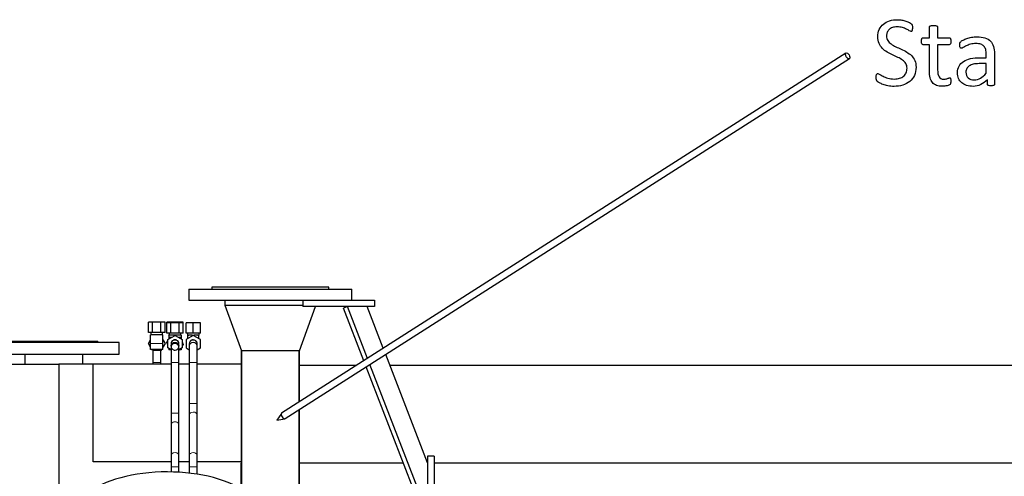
# Model space of a CAD drawing. Header units: inches. Extents: x 0 to 23760, y -13 to 16800.
# Tile 91 of 214: x 3619 to 5132, y 14510 to 15211. Entities that reach past the tile are written whole.
import ezdxf

# ---------------------------------------------------------------- set-up
doc = ezdxf.new("R2010")
doc.units = ezdxf.units.IN
doc.layers.add('254', color=7, linetype='Continuous', true_color=0xffffff)

msp = doc.modelspace()

# ---------------------------------------------------------------- linework, layer by layer
at = {"layer": '254', "color": 2, "linetype": 'Continuous', "lineweight": 25}
for p, q in [((4888.319, 15160.071), (4021.679, 14606.799)), ((4027.06, 14598.37), (4893.7, 15151.642)), ((3879.369, 14797.585), (4129.369, 14797.585)), ((3879.369, 14797.585), (3879.369, 14780.585)), ((4094.369, 14800.585), (3914.369, 14800.585)), ((3914.369, 14800.585), (3914.369, 14797.585)), ((4094.369, 14797.585), (4094.369, 14800.585)), ((4129.369, 14780.585), (4129.369, 14797.585)), ((3879.369, 14780.585), (4079.373, 14780.585)), ((3934.369, 14780.585), (3934.369, 14772.585)), ((4054.369, 14780.585), (4054.369, 14770.585)), ((4079.37, 14780.585), (4164.369, 14780.585)), ((4164.369, 14780.585), (4164.369, 14770.585)), ((3934.369, 14772.585), (4054.37, 14772.585)), ((3934.369, 14772.585), (4054.37, 14772.585)), ((3934.369, 14772.585), (3959.847, 14702.585)), ((4048.891, 14702.585), (4073.641, 14770.584)), ((4164.369, 14770.585), (4054.369, 14770.585)), ((4122.839, 14770.585), (4116.513, 14768.137)), ((4147.791, 14687.305), (4116.513, 14768.137)), ((4153.624, 14691.03), (4122.839, 14770.585)), ((4177.809, 14706.472), (4153, 14770.583)), ((3823.518, 14746.477), (3817.168, 14746.477)), ((3817.168, 14730.977), (3817.168, 14746.477)), ((3836.22, 14746.477), (3823.518, 14746.477)), ((3823.518, 14730.977), (3823.518, 14746.477)), ((3842.571, 14746.477), (3836.22, 14746.477)), ((3836.22, 14730.977), (3836.22, 14746.477)), ((3842.571, 14730.977), (3842.571, 14746.477)), ((3851.518, 14746.477), (3845.168, 14746.477)), ((3845.168, 14745.477), (3845.168, 14746.477)), ((3851.518, 14745.477), (3845.168, 14745.477)), ((3845.168, 14729.977), (3845.168, 14745.477)), ((3864.22, 14746.477), (3851.518, 14746.477)), ((3851.518, 14745.477), (3851.518, 14746.477)), ((3864.22, 14745.477), (3851.518, 14745.477)), ((3851.518, 14729.977), (3851.518, 14745.477)), ((3870.571, 14746.477), (3864.22, 14746.477)), ((3864.22, 14745.477), (3864.22, 14746.477)), ((3870.571, 14745.477), (3864.22, 14745.477)), ((3864.22, 14729.977), (3864.22, 14745.477)), ((3870.571, 14745.477), (3870.571, 14746.477)), ((3870.571, 14729.977), (3870.571, 14745.477)), ((3885.869, 14745.477), (3874.869, 14745.477)), ((3874.869, 14729.977), (3874.869, 14745.477)), ((3896.869, 14745.477), (3885.869, 14745.477)), ((3885.869, 14729.977), (3885.869, 14745.477)), ((3896.869, 14729.977), (3896.869, 14745.477)), ((3823.518, 14730.977), (3817.168, 14730.977)), ((3820.869, 14730.977), (3820.869, 14726.977)), ((3836.22, 14730.977), (3823.518, 14730.977)), ((3842.571, 14730.977), (3836.22, 14730.977)), ((3838.869, 14726.977), (3838.869, 14730.977)), ((3851.518, 14729.977), (3845.168, 14729.977)), ((3848.869, 14729.977), (3848.869, 14726.477)), ((3864.22, 14729.977), (3851.518, 14729.977)), ((3870.571, 14729.977), (3864.22, 14729.977)), ((3866.869, 14726.477), (3866.869, 14729.977)), ((3885.869, 14729.977), (3874.869, 14729.977)), ((3876.869, 14729.977), (3876.869, 14726.477)), ((3896.869, 14729.977), (3885.869, 14729.977)), ((3894.869, 14726.477), (3894.869, 14729.977)), ((3771.869, 14715.585), (3571.869, 14715.585)), ((3604.369, 14717.585), (3739.369, 14717.585)), ((3739.369, 14715.585), (3739.369, 14717.585)), ((3771.869, 14697.585), (3771.869, 14715.585)), ((3817.168, 14713.977), (3820.369, 14719.523)), ((3817.168, 14713.977), (3820.369, 14719.523)), ((3820.369, 14713.977), (3820.369, 14726.977)), ((3839.369, 14726.977), (3820.369, 14726.977)), ((3839.369, 14713.977), (3839.369, 14726.977)), ((3839.369, 14719.523), (3842.571, 14713.977)), ((3845.273, 14715.612), (3846.869, 14717.7)), ((3845.273, 14715.612), (3846.869, 14717.7)), ((3846.869, 14711.779), (3845.273, 14715.612)), ((3846.869, 14711.779), (3845.273, 14715.612)), ((3845.273, 14715.612), (3845.273, 14715.612)), ((3846.869, 14719.828), (3857.869, 14726.179)), ((3846.869, 14707.126), (3846.869, 14719.828)), ((3848.369, 14726.477), (3848.369, 14726.977)), ((3848.87, 14726.977), (3848.369, 14726.977)), ((3848.369, 14726.477), (3848.369, 14722.977)), ((3867.369, 14726.477), (3848.369, 14726.477)), ((3852.324, 14722.977), (3848.369, 14722.977)), ((3848.369, 14722.977), (3848.369, 14720.694)), ((3857.869, 14726.179), (3868.869, 14719.828)), ((3867.369, 14722.977), (3863.415, 14722.977)), ((3867.369, 14726.977), (3866.869, 14726.977)), ((3867.369, 14726.477), (3867.369, 14726.977)), ((3867.369, 14726.477), (3867.369, 14722.977)), ((3867.369, 14722.977), (3867.369, 14720.694)), ((3868.869, 14719.828), (3868.869, 14707.126)), ((3868.869, 14716.176), (3870.465, 14712.342)), ((3885.869, 14726.179), (3874.869, 14719.828)), ((3874.869, 14719.828), (3874.869, 14707.126)), ((3876.869, 14726.477), (3877.369, 14726.477)), ((3877.369, 14721.271), (3877.369, 14726.477)), ((3877.369, 14726.477), (3879.058, 14726.477)), ((3884.181, 14726.477), (3879.058, 14726.477)), ((3884.181, 14726.477), (3885.869, 14726.477)), ((3885.869, 14726.179), (3885.869, 14726.477)), ((3885.869, 14726.477), (3887.558, 14726.477)), ((3896.869, 14719.828), (3885.869, 14726.179)), ((3892.681, 14726.477), (3887.558, 14726.477)), ((3892.681, 14726.477), (3894.369, 14726.477)), ((3894.369, 14726.477), (3894.869, 14726.477)), ((3894.369, 14721.271), (3894.369, 14726.477)), ((3896.869, 14707.126), (3896.869, 14719.828)), ((3820.369, 14708.432), (3817.168, 14713.977)), ((3817.168, 14713.977), (3817.168, 14713.977)), ((3820.369, 14708.432), (3817.168, 14713.977)), ((3820.369, 14704.477), (3820.369, 14713.977)), ((3839.369, 14704.477), (3820.369, 14704.477)), ((3823.518, 14702.977), (3822.652, 14704.477)), ((3823.518, 14702.977), (3822.652, 14704.477)), ((3836.22, 14702.977), (3823.518, 14702.977)), ((3823.518, 14702.977), (3823.518, 14702.977)), ((3836.22, 14702.977), (3823.518, 14702.977)), ((3837.086, 14704.477), (3836.22, 14702.977)), ((3836.22, 14702.977), (3836.22, 14702.977)), ((3842.571, 14713.977), (3839.369, 14708.432)), ((3839.369, 14704.477), (3839.369, 14713.977)), ((3851.869, 14704.24), (3846.869, 14707.126)), ((3848.369, 14706.26), (3848.369, 14703.977)), ((3851.869, 14703.977), (3848.369, 14703.977)), ((3850.155, 14703.886), (3850.117, 14703.977)), ((3850.155, 14703.886), (3850.117, 14703.977)), ((3853.156, 14703.497), (3850.155, 14703.886)), ((3850.155, 14703.886), (3850.155, 14703.886)), ((3853.156, 14703.497), (3850.155, 14703.886)), ((3851.869, 14713.258), (3851.869, 14709.697)), ((3851.869, 14709.697), (3851.869, 14709.642)), ((3851.869, 14709.477), (3851.869, 14709.477)), ((3864.071, 14703.977), (3862.751, 14702.251)), ((3863.869, 14709.697), (3863.869, 14713.258)), ((3863.869, 14709.642), (3863.869, 14709.697)), ((3863.869, 14709.477), (3863.869, 14709.477)), ((3868.869, 14707.126), (3863.869, 14704.24)), ((3867.369, 14703.977), (3863.869, 14703.977)), ((3867.369, 14706.26), (3867.369, 14703.977)), ((3870.465, 14712.342), (3868.869, 14710.255)), ((3874.869, 14707.126), (3879.87, 14704.239)), ((3879.869, 14713.258), (3879.869, 14709.697)), ((3879.878, 14709.152), (3879.869, 14709.477)), ((3891.838, 14714.093), (3891.838, 14714.093)), ((3891.868, 14704.239), (3896.869, 14707.126)), ((3891.869, 14709.697), (3891.869, 14713.258)), ((3891.869, 14709.696), (3891.869, 14709.792)), ((4004.369, 14702.585), (3959.847, 14702.585)), ((3959.919, 14702.585), (3959.919, 14490.174)), ((3959.919, 14490.174), (3959.919, 14702.585)), ((4048.891, 14702.585), (4004.369, 14702.585)), ((4048.819, 14624.124), (4048.819, 14702.585)), ((4048.819, 14702.585), (4048.819, 14624.124)), ((3571.869, 14697.585), (3771.869, 14697.585)), ((3627.419, 14697.585), (3627.419, 14681.977)), ((3716.319, 14681.977), (3716.319, 14697.585)), ((3823.874, 14684.477), (3823.869, 14684.477)), ((3823.869, 14684.477), (3823.869, 14681.976)), ((3835.869, 14681.976), (3835.869, 14684.477)), ((3851.869, 14684.477), (3851.869, 14606.85)), ((3851.869, 14684.477), (3851.869, 14681.977)), ((3863.866, 14684.477), (3863.869, 14684.477)), ((3863.869, 14606.85), (3863.869, 14684.477)), ((3863.869, 14681.977), (3863.869, 14684.477)), ((3879.869, 14684.477), (3879.869, 14621.85)), ((3891.869, 14621.85), (3891.869, 14684.477)), ((4245.869, 14530.587), (4181.49, 14696.959)), ((3506.666, 14681.977), (3679.536, 14681.977)), ((3732.029, 14681.977), (3679.536, 14681.977)), ((3679.536, 14681.977), (3679.536, 14293.473)), ((3851.873, 14681.977), (3732.029, 14681.977)), ((3732.029, 14531.987), (3732.029, 14681.977)), ((3879.868, 14681.977), (3863.866, 14681.977)), ((3959.916, 14681.977), (3891.866, 14681.977)), ((4136.341, 14679.977), (4048.824, 14679.977)), ((4239.543, 14450.194), (4151.473, 14677.791)), ((4245.869, 14452.642), (4157.305, 14681.516)), ((7345.343, 14679.977), (4188.099, 14679.977)), ((3891.868, 14621.85), (3891.869, 14621.85)), ((4048.819, 14474.585), (4048.819, 14612.261)), ((4048.819, 14612.261), (4048.819, 14474.585)), ((3879.869, 14604.172), (3879.869, 14541.923)), ((3891.869, 14604.172), (3891.868, 14604.259)), ((3891.869, 14541.923), (3891.869, 14604.172)), ((4021.268, 14606.393), (4014.448, 14596.251)), ((4014.448, 14596.251), (4026.519, 14598.169)), ((4021.679, 14606.799), (4021.413, 14606.576)), ((4021.679, 14606.799), (4021.679, 14606.799)), ((3851.869, 14589.172), (3851.869, 14541.923)), ((3863.869, 14541.923), (3863.869, 14589.172)), ((3879.869, 14541.923), (3879.871, 14541.836)), ((4245.869, 14540.585), (4245.869, 14415.585)), ((4255.869, 14540.585), (4245.869, 14540.585)), ((4255.869, 14540.585), (4255.869, 14415.585)), ((3851.873, 14531.987), (3732.029, 14531.987)), ((3851.869, 14524.245), (3851.869, 14516.463)), ((3879.868, 14531.987), (3863.866, 14531.987)), ((3863.869, 14515.994), (3863.869, 14524.245)), ((3879.869, 14524.245), (3879.869, 14514.619)), ((3959.916, 14531.987), (3891.866, 14531.987)), ((3891.869, 14512.998), (3891.869, 14524.245)), ((3958.869, 14529.976), (3958.869, 14490.809)), ((3959.929, 14529.976), (3958.869, 14529.976)), ((4208.707, 14529.976), (4048.824, 14529.976)), ((7345.343, 14529.976), (4255.909, 14529.976))]:
    msp.add_line(p, q, dxfattribs=at)
at = {"layer": '254', "color": 110, "linetype": 'Continuous', "lineweight": 13}
for p, q in [((3839.369, 14713.977), (3820.369, 14713.977)), ((3853.953, 14713.977), (3853.901, 14713.977)), ((3863.799, 14708.786), (3863.83, 14709.015)), ((3879.869, 14709.697), (3879.87, 14709.604)), ((3835.869, 14684.477), (3823.874, 14684.477)), ((3851.869, 14684.477), (3863.869, 14684.477)), ((3879.869, 14684.477), (3891.869, 14684.477)), ((3879.869, 14621.85), (3891.868, 14621.85)), ((3851.869, 14606.85), (3863.869, 14606.85)), ((3851.869, 14541.923), (3851.869, 14541.904)), ((3851.869, 14524.245), (3863.869, 14524.245)), ((3879.869, 14524.245), (3891.869, 14524.245))]:
    msp.add_line(p, q, dxfattribs=at)
at = {"layer": '254', "color": 2, "linetype": 'Continuous', "lineweight": 25, "extrusion": (0, -1.28467e-06, 1)}
msp.add_arc((3857.869, 14713.477, 0.016), 6, 359.970985, 180.085265, dxfattribs=at)
at = {"layer": '254', "color": 110, "linetype": 'Continuous', "lineweight": 13}
for centre, start, end in [((3857.869, 14709.477), 270, 248.50125), ((3885.869, 14713.477), 6.856875, 186.82875), ((3885.869, 14709.477), 0, 180), ((3885.869, 14709.477), 0.894375, 180), ((3857.869, 14709.477), 180.25875, 186.755625), ((3857.869, 14709.477), 199.6875, 270), ((3857.869, 14709.477), 270, 336.70125), ((3857.869, 14709.477), 342.5175, 359.971875)]:
    msp.add_arc(centre, 6, start, end, dxfattribs=at)
at = {"layer": '254', "color": 2, "linetype": 'Continuous', "lineweight": 25}
for centre, start, end in [((3885.869, 14713.477), 90, 185.895), ((3885.869, 14713.477), 5.889375, 90), ((3857.869, 14709.477), 248.50125, 270)]:
    msp.add_arc(centre, 6, start, end, dxfattribs=at)
msp.add_ellipse((4891.01, 15155.857), major_axis=(2.691, -4.214), ratio=0.51560685, dxfattribs=at)
at = {"layer": '254', "color": 110, "linetype": 'Continuous', "lineweight": 13}
for centre, ratio, start_param, end_param in [((3857.869, 14713.258), 0.99122768, 3.14159265, 6.28318531), ((3857.869, 14709.697), 0.99122768, 3.65720655, 5.98345773), ((3885.869, 14713.258), 0.9912277, 3.14159265, 6.28318531), ((3885.869, 14709.697), 0.9912277, 3.15906776, 6.28318531), ((3857.869, 14709.697), 0.99122768, 0.03288855, 0.20263273), ((3857.869, 14709.697), 0.99122768, 3.06158022, 3.38202267), ((3885.869, 14604.172), 0.70710724, 3.16211119, 6.28318531), ((3857.869, 14589.172), 0.70710735, 3.14159265, 6.28318531), ((3857.869, 14541.923), 0.70710735, 3.14110178, 6.28318531), ((3885.869, 14541.923), 0.70710724, 3.15730062, 6.28318531)]:
    msp.add_ellipse(centre, major_axis=(-6, 0), ratio=ratio, start_param=start_param, end_param=end_param, dxfattribs=at)
at = {"layer": '254', "color": 2, "linetype": 'Continuous', "lineweight": 25}
for centre, major_axis, ratio, start_param, end_param in [((4024.369, 14602.585), (-2.691, 4.214), 0.51560685, 0.13372736, 3.14160596), ((3845.869, 14450.723), (-142.5, 0), 0.46174861, 2.74889357, 5.89048623)]:
    msp.add_ellipse(centre, major_axis=major_axis, ratio=ratio, start_param=start_param, end_param=end_param, dxfattribs=at)
for points, knots in [([(4939.23, 15174.951), (4937.903, 15177.837), (4937.268, 15181.328), (4937.268, 15189.521), (4937.995, 15193.225), (4941.048, 15199.735), (4943.168, 15202.459), (4948.521, 15206.89), (4951.723, 15208.564), (4959.167, 15210.872), (4963.177, 15211.449), (4969.698, 15211.449), (4971.919, 15211.242), (4976.391, 15210.497), (4978.469, 15209.977), (4980.459, 15209.343)], [0, 0, 0, 0, 0.16145588, 0.16145588, 0.32752479, 0.32752479, 0.49415622, 0.49415622, 0.66166902, 0.66166902, 0.82918181, 0.82918181, 0.91405496, 0.91405496, 1, 1, 1, 1]), ([(4989.317, 15193.705), (4989.028, 15193.474), (4988.711, 15193.359), (4987.788, 15193.359), (4986.893, 15193.734), (4984.47, 15195.176), (4983.004, 15195.996), (4979.507, 15197.773), (4977.456, 15198.573), (4972.698, 15200.081), (4970.015, 15200.456), (4964.274, 15200.456), (4961.85, 15200.081), (4957.753, 15198.581), (4956.051, 15197.6), (4954.724, 15196.359)], [0, 0, 0, 0, 0.10418305, 0.10418305, 0.25645059, 0.25645059, 0.40871812, 0.40871812, 0.56299221, 0.56299221, 0.71557459, 0.71557459, 0.8577873, 0.8577873, 1, 1, 1, 1]), ([(4980.459, 15209.343), (4982.421, 15208.679), (4984.188, 15207.999), (4987.268, 15206.371), (4988.278, 15205.736), (4989.259, 15204.755), (4989.577, 15204.38), (4989.721, 15204.092)], [0, 0, 0, 0, 0.33660186, 0.33660186, 0.66830093, 0.66830093, 1, 1, 1, 1]), ([(4990.356, 15201.437), (4990.384, 15200.831), (4990.413, 15200.023), (4990.413, 15198.148), (4990.384, 15197.311), (4990.298, 15196.59)], [0, 0, 0, 0, 0.50769231, 0.50769231, 1, 1, 1, 1]), ([(5016.495, 15183.607), (5016.495, 15189.089), (5016.495, 15194.571), (5016.495, 15200.427), (5016.582, 15200.745), (5016.755, 15201.062)], [0, 0, 0, 0, 0.93596059, 0.93596059, 1, 1, 1, 1]), ([(5016.755, 15201.062), (5016.957, 15201.38), (5017.274, 15201.639), (5018.255, 15202.101), (5018.919, 15202.274), (5019.727, 15202.36)], [0, 0, 0, 0, 0.5, 0.5, 1, 1, 1, 1]), ([(5019.727, 15202.36), (5020.534, 15202.476), (5021.573, 15202.534), (5024.083, 15202.534), (5025.151, 15202.476), (5025.959, 15202.36)], [0, 0, 0, 0, 0.49425287, 0.49425287, 1, 1, 1, 1]), ([(5025.959, 15202.36), (5026.766, 15202.274), (5027.43, 15202.101), (5028.353, 15201.639), (5028.671, 15201.38), (5029.075, 15200.745), (5029.19, 15200.427), (5029.19, 15194.571), (5029.19, 15189.089), (5029.19, 15183.607)], [0, 0, 0, 0, 0.05676856, 0.05676856, 0.11353712, 0.11353712, 0.17030568, 0.17030568, 1, 1, 1, 1]), ([(4954.724, 15196.359), (4953.397, 15195.148), (4952.397, 15193.672), (4951.06, 15190.3), (4950.713, 15188.512), (4950.713, 15183.838), (4951.39, 15181.451), (4953.916, 15177.433), (4955.651, 15175.678), (4959.888, 15172.586), (4962.312, 15171.201), (4965.024, 15169.902)], [0, 0, 0, 0, 0.15780771, 0.15780771, 0.31329619, 0.31329619, 0.53946126, 0.53946126, 0.76796137, 0.76796137, 1, 1, 1, 1]), ([(5005.762, 15183.318), (5006.109, 15183.52), (5006.455, 15183.607), (5010.09, 15183.607), (5013.293, 15183.607), (5016.495, 15183.607)], [0, 0, 0, 0, 0.11904762, 0.11904762, 1, 1, 1, 1]), ([(5029.19, 15183.607), (5035.114, 15183.607), (5041.038, 15183.607), (5047.367, 15183.607), (5047.742, 15183.52), (5048.03, 15183.318)], [0, 0, 0, 0, 0.93617021, 0.93617021, 1, 1, 1, 1]), ([(5064.591, 15177.663), (5065.283, 15178.356), (5066.489, 15179.147), (5069.871, 15180.924), (5071.833, 15181.732), (5076.218, 15183.232), (5078.643, 15183.832), (5083.864, 15184.819), (5086.518, 15185.049), (5094.164, 15185.049), (5098.376, 15184.501), (5105.358, 15182.251), (5108.186, 15180.577), (5110.35, 15178.414)], [0, 0, 0, 0, 0.12819717, 0.12819717, 0.25811676, 0.25811676, 0.38803636, 0.38803636, 0.51657666, 0.51657666, 0.75828833, 0.75828833, 1, 1, 1, 1]), ([(4967.995, 15153.543), (4965.312, 15154.813), (4962.548, 15156.095), (4956.916, 15158.708), (4954.134, 15160.129), (4948.838, 15163.353), (4946.443, 15165.199), (4942.231, 15169.527), (4940.529, 15172.037), (4939.23, 15174.951)], [0, 0, 0, 0, 0.25171863, 0.25171863, 0.50034698, 0.50034698, 0.75017349, 0.75017349, 1, 1, 1, 1]), ([(5016.495, 15173.047), (5013.264, 15173.047), (5010.032, 15173.047), (5006.022, 15173.047), (5005.416, 15173.48), (5004.493, 15175.096), (5004.262, 15176.452), (5004.262, 15179.279), (5004.32, 15180.087), (5004.464, 15180.751)], [0, 0, 0, 0, 0.62103622, 0.62103622, 0.7707503, 0.7707503, 0.92046439, 0.92046439, 1, 1, 1, 1]), ([(5017.62, 15122.182), (5016.87, 15125.124), (5016.495, 15128.587), (5016.495, 15146.08), (5016.495, 15159.564), (5016.495, 15173.047)], [0, 0, 0, 0, 0.22924684, 0.22924684, 1, 1, 1, 1]), ([(5049.357, 15180.751), (5049.444, 15180.087), (5049.502, 15179.279), (5049.502, 15176.452), (5049.271, 15175.096), (5048.347, 15173.48), (5047.742, 15173.047), (5041.038, 15173.047), (5035.114, 15173.047), (5029.19, 15173.047)], [0, 0, 0, 0, 0.05241122, 0.05241122, 0.15106764, 0.15106764, 0.24972405, 0.24972405, 1, 1, 1, 1]), ([(5029.19, 15173.047), (5029.19, 15160.179), (5029.19, 15147.311), (5029.19, 15129.683), (5029.87, 15126.069), (5032.71, 15121.201), (5035.249, 15119.989), (5040.067, 15119.989), (5041.106, 15120.104), (5042.952, 15120.566), (5043.789, 15120.797), (5044.51, 15121.056)], [0, 0, 0, 0, 0.50625479, 0.50625479, 0.69354636, 0.69354636, 0.87918655, 0.87918655, 0.93959327, 0.93959327, 1, 1, 1, 1]), ([(5064.476, 15167.912), (5064.187, 15168.114), (5063.899, 15168.431), (5063.437, 15169.239), (5063.288, 15169.757), (5063.062, 15171.056), (5063.033, 15171.749), (5063.033, 15173.797), (5063.12, 15174.807), (5063.466, 15176.307), (5063.899, 15177), (5064.591, 15177.663)], [0, 0, 0, 0, 0.15511578, 0.15511578, 0.31023157, 0.31023157, 0.4721772, 0.4721772, 0.7360886, 0.7360886, 1, 1, 1, 1]), ([(5103.021, 15165.517), (5102.473, 15167.565), (5101.551, 15169.269), (5099.04, 15172.008), (5097.421, 15173.009), (5093.414, 15174.403), (5090.961, 15174.749), (5084.903, 15174.749), (5082.11, 15174.355), (5077.113, 15172.903), (5074.949, 15172.066), (5071.198, 15170.277), (5069.64, 15169.47), (5067.101, 15167.969), (5066.178, 15167.594), (5065.139, 15167.594), (5064.793, 15167.71), (5064.476, 15167.912)], [0, 0, 0, 0, 0.12477928, 0.12477928, 0.25232602, 0.25232602, 0.37824357, 0.37824357, 0.51156803, 0.51156803, 0.64306895, 0.64306895, 0.77456986, 0.77456986, 0.90607078, 0.90607078, 1, 1, 1, 1]), ([(5110.35, 15178.414), (5112.485, 15176.221), (5114.043, 15173.509), (5116.005, 15167.046), (5116.495, 15163.295), (5116.495, 15143.426), (5116.495, 15127.856), (5116.495, 15111.68), (5116.293, 15111.218), (5115.889, 15110.901)], [0, 0, 0, 0, 0.17352484, 0.17352484, 0.34704969, 0.34704969, 0.97554348, 0.97554348, 1, 1, 1, 1]), ([(4973.333, 15166.007), (4976.161, 15164.709), (4978.93, 15163.266), (4984.354, 15160.15), (4986.778, 15158.304), (4991.048, 15154.034), (4992.79, 15151.529), (4995.376, 15145.725), (4996.039, 15142.32), (4996.039, 15133.693), (4995.174, 15129.539), (4993.472, 15125.903)], [0, 0, 0, 0, 0.19228379, 0.19228379, 0.38456758, 0.38456758, 0.57685136, 0.57685136, 0.77073552, 0.77073552, 1, 1, 1, 1]), ([(5073.766, 15110.41), (5070.794, 15111.333), (5068.284, 15112.718), (5064.129, 15116.296), (5062.524, 15118.522), (5060.206, 15123.74), (5059.628, 15126.711), (5059.628, 15133.953), (5060.424, 15137.336), (5063.61, 15143.07), (5065.889, 15145.465), (5071.833, 15149.273), (5075.497, 15150.687), (5084.095, 15152.591), (5088.942, 15153.053), (5097.52, 15153.053), (5100.704, 15153.053), (5103.887, 15153.053)], [0, 0, 0, 0, 0.12118666, 0.12118666, 0.24237333, 0.24237333, 0.36244491, 0.36244491, 0.50218339, 0.50218339, 0.64085028, 0.64085028, 0.77951717, 0.77951717, 0.91818406, 0.91818406, 1, 1, 1, 1]), ([(5103.887, 15153.053), (5103.887, 15154.851), (5103.887, 15156.65), (5103.887, 15161.103), (5103.598, 15163.468), (5103.021, 15165.517)], [0, 0, 0, 0, 0.40388769, 0.40388769, 1, 1, 1, 1]), ([(4945.347, 15124.519), (4947.395, 15123.48), (4949.877, 15122.528), (4955.647, 15120.739), (4958.994, 15120.277), (4965.687, 15120.277), (4968.319, 15120.664), (4973.073, 15122.21), (4975.119, 15123.31), (4978.555, 15126.105), (4979.872, 15127.841), (4981.729, 15131.962), (4982.191, 15134.27), (4982.191, 15139.723), (4981.548, 15142.113), (4978.988, 15146.129), (4977.286, 15147.888), (4975.18, 15149.389)], [0, 0, 0, 0, 0.15105281, 0.15105281, 0.30210562, 0.30210562, 0.41653956, 0.41653956, 0.53264686, 0.53264686, 0.64664542, 0.64664542, 0.75932336, 0.75932336, 0.88066884, 0.88066884, 1, 1, 1, 1]), ([(5083.95, 15143.013), (5081.383, 15142.435), (5079.257, 15141.528), (5075.872, 15139.233), (5074.631, 15137.848), (5073.824, 15136.261)], [0, 0, 0, 0, 0.497088, 0.497088, 1, 1, 1, 1]), ([(4939.692, 15114.449), (4938.163, 15115.315), (4937.123, 15116.035), (4935.941, 15117.277), (4935.508, 15118.056), (4934.931, 15119.96), (4934.787, 15121.229), (4934.787, 15123.942), (4934.845, 15124.894), (4934.96, 15125.644)], [0, 0, 0, 0, 0.27908354, 0.27908354, 0.54519365, 0.54519365, 0.81130375, 0.81130375, 1, 1, 1, 1]), ([(4934.96, 15125.644), (4935.047, 15126.365), (4935.22, 15126.971), (4935.624, 15127.894), (4935.884, 15128.212), (4936.172, 15128.414)], [0, 0, 0, 0, 0.5, 0.5, 1, 1, 1, 1]), ([(4936.172, 15128.414), (4936.489, 15128.587), (4936.836, 15128.673), (4937.99, 15128.673), (4939, 15128.24), (4940.298, 15127.375)], [0, 0, 0, 0, 0.375, 0.375, 1, 1, 1, 1]), ([(4993.472, 15125.903), (4991.74, 15122.268), (4989.358, 15119.167), (4983.258, 15114.103), (4979.643, 15112.196), (4971.4, 15109.602), (4966.957, 15108.968), (4958.849, 15108.968), (4955.767, 15109.278), (4950.079, 15110.381), (4947.546, 15111.09), (4943.068, 15112.718), (4941.192, 15113.555), (4939.692, 15114.449)], [0, 0, 0, 0, 0.19565458, 0.19565458, 0.39240585, 0.39240585, 0.58954786, 0.58954786, 0.72814467, 0.72814467, 0.86512889, 0.86512889, 1, 1, 1, 1]), ([(5073.824, 15136.261), (5073.045, 15134.646), (5072.641, 15132.77), (5072.641, 15127.086), (5073.795, 15124.23), (5078.353, 15119.96), (5081.527, 15118.893), (5088.971, 15118.893), (5092.07, 15119.737), (5097.77, 15123.134), (5100.742, 15125.73), (5103.887, 15129.221)], [0, 0, 0, 0, 0.14014672, 0.14014672, 0.37820415, 0.37820415, 0.61626159, 0.61626159, 0.80770639, 0.80770639, 1, 1, 1, 1]), ([(5040.269, 15109.371), (5039.086, 15109.198), (5037.903, 15109.141), (5033.143, 15109.141), (5030.055, 15109.602), (5024.92, 15111.506), (5022.828, 15112.937), (5019.553, 15116.786), (5018.342, 15119.21), (5017.62, 15122.182)], [0, 0, 0, 0, 0.09901478, 0.09901478, 0.39847412, 0.39847412, 0.69793346, 0.69793346, 1, 1, 1, 1]), ([(5046.414, 15110.814), (5045.607, 15110.468), (5044.654, 15110.179), (5042.577, 15109.718), (5041.452, 15109.516), (5040.269, 15109.371)], [0, 0, 0, 0, 0.5, 0.5, 1, 1, 1, 1]), ([(5046.357, 15121.778), (5046.847, 15122.008), (5047.309, 15122.124), (5047.972, 15122.124), (5048.232, 15122.066), (5048.463, 15121.951)], [0, 0, 0, 0, 0.65217391, 0.65217391, 1, 1, 1, 1]), ([(5049.357, 15119.758), (5049.444, 15119.123), (5049.502, 15118.373), (5049.502, 15115.95), (5049.386, 15114.767), (5049.184, 15113.901)], [0, 0, 0, 0, 0.38095238, 0.38095238, 1, 1, 1, 1]), ([(5105.56, 15119.21), (5102.531, 15115.978), (5099.15, 15113.48), (5091.74, 15109.862), (5087.788, 15108.968), (5079.998, 15108.968), (5076.709, 15109.458), (5073.766, 15110.41)], [0, 0, 0, 0, 0.34570716, 0.34570716, 0.69466334, 0.69466334, 1, 1, 1, 1]), ([(5106.109, 15110.901), (5105.734, 15111.218), (5105.56, 15111.68), (5105.56, 15114.594), (5105.56, 15116.902), (5105.56, 15119.21)], [0, 0, 0, 0, 0.20792079, 0.20792079, 1, 1, 1, 1]), ([(5115.889, 15110.901), (5115.457, 15110.583), (5114.908, 15110.352), (5113.466, 15110.064), (5112.427, 15109.977), (5109.686, 15109.977), (5108.62, 15110.069), (5107.032, 15110.352), (5106.455, 15110.583), (5106.109, 15110.901)], [0, 0, 0, 0, 0.25041211, 0.25041211, 0.50082422, 0.50082422, 0.74601941, 0.74601941, 1, 1, 1, 1]), ([(3851.869, 14709.532), (3851.867, 14710.041), (3852.007, 14711.085), (3852.715, 14712.746), (3854.075, 14714.296), (3855.735, 14715.166), (3857.051, 14715.46), (3857.628, 14715.459), (3857.812, 14715.447)], [0, 0, 0, 0, 0.174326, 0.36605267, 0.58046791, 0.81767711, 0.94210659, 1, 1, 1, 1]), ([(3857.812, 14715.447), (3858.029, 14715.462), (3858.684, 14715.466), (3859.808, 14715.207), (3861.117, 14714.602), (3862.299, 14713.631), (3863.207, 14712.379), (3863.752, 14710.966), (3863.868, 14710.01), (3863.869, 14709.532)], [0, 0, 0, 0, 0.06760311, 0.20647511, 0.3589821, 0.52067931, 0.68555854, 0.84717989, 1, 1, 1, 1]), ([(3823.87, 14704.404), (3823.87, 14703.707), (3823.869, 14700.791), (3823.869, 14694.216), (3823.869, 14687.91), (3823.869, 14684.477)], [0, 0, 0, 0, 0.15063869, 0.57508154, 1, 1, 1, 1]), ([(3835.869, 14684.477), (3835.869, 14687.911), (3835.869, 14694.235), (3835.869, 14700.44), (3835.869, 14703.151), (3835.869, 14703.6)], [0, 0, 0, 0, 0.45221075, 0.90501009, 1, 1, 1, 1]), ([(3863.869, 14707.58), (3863.87, 14708.082), (3863.766, 14709.07), (3863.287, 14710.51), (3862.495, 14711.794), (3861.46, 14712.833), (3860.286, 14713.569), (3859.08, 14713.997), (3857.903, 14714.154), (3856.761, 14714.07), (3855.658, 14713.754), (3854.293, 14713.038), (3852.921, 14711.674), (3852.033, 14709.631), (3851.857, 14708.268), (3851.869, 14707.58)], [0, 0, 0, 0, 0.07486693, 0.15142878, 0.22785871, 0.30211859, 0.37233677, 0.43713351, 0.49578939, 0.55212869, 0.60999766, 0.66867951, 0.78471851, 0.89573064, 1, 1, 1, 1]), ([(3851.869, 14707.58), (3851.869, 14706.598), (3851.869, 14704.099), (3851.869, 14698.573), (3851.869, 14691.811), (3851.869, 14687.001), (3851.869, 14684.477)], [0, 0, 0, 0, 0.24998675, 0.50006074, 0.74998017, 1, 1, 1, 1]), ([(3851.873, 14704.611), (3851.873, 14703.837), (3851.871, 14700.869), (3851.87, 14694.183), (3851.869, 14687.903), (3851.869, 14684.477)], [0, 0, 0, 0, 0.17004575, 0.58436665, 1, 1, 1, 1]), ([(3863.869, 14684.477), (3863.869, 14687.919), (3863.869, 14694.269), (3863.867, 14700.779), (3863.866, 14703.67), (3863.866, 14704.296)], [0, 0, 0, 0, 0.43328615, 0.86801314, 1, 1, 1, 1]), ([(3863.869, 14684.477), (3863.869, 14687.001), (3863.869, 14691.811), (3863.869, 14698.573), (3863.869, 14704.099), (3863.869, 14706.598), (3863.869, 14707.58)], [0, 0, 0, 0, 0.25001983, 0.49993926, 0.75001325, 1, 1, 1, 1]), ([(3879.87, 14709.381), (3879.87, 14709.337), (3879.87, 14708.111), (3879.87, 14702.556), (3879.87, 14694.188), (3879.87, 14687.898), (3879.87, 14684.477)], [0, 0, 0, 0, 0.25000685, 0.5, 0.74999315, 1, 1, 1, 1]), ([(3879.87, 14704.606), (3879.87, 14703.845), (3879.87, 14700.867), (3879.87, 14694.188), (3879.87, 14687.898), (3879.87, 14684.477)], [0, 0, 0, 0, 0.16479616, 0.58238664, 1, 1, 1, 1]), ([(3891.869, 14684.477), (3891.869, 14687.923), (3891.869, 14694.262), (3891.869, 14702.695), (3891.869, 14708.293), (3891.869, 14709.529), (3891.869, 14709.574)], [0, 0, 0, 0, 0.24997044, 0.5, 0.75002956, 1, 1, 1, 1]), ([(3879.87, 14621.85), (3879.87, 14620.187), (3879.87, 14616.932), (3879.87, 14612.183), (3879.87, 14607.811), (3879.87, 14605.282), (3879.87, 14604.104)], [0, 0, 0, 0, 0.24992488, 0.5, 0.75007512, 1, 1, 1, 1]), ([(3891.869, 14604.24), (3891.869, 14605.411), (3891.869, 14607.92), (3891.869, 14612.257), (3891.869, 14616.969), (3891.869, 14620.199), (3891.869, 14621.85)], [0, 0, 0, 0, 0.25010022, 0.5, 0.74989978, 1, 1, 1, 1]), ([(3851.869, 14606.85), (3851.869, 14605.193), (3851.869, 14601.951), (3851.869, 14597.22), (3851.869, 14592.865), (3851.869, 14590.347), (3851.869, 14589.172)], [0, 0, 0, 0, 0.25001222, 0.5, 0.74998778, 1, 1, 1, 1]), ([(3863.869, 14589.172), (3863.869, 14590.347), (3863.869, 14592.865), (3863.869, 14597.22), (3863.869, 14601.951), (3863.869, 14605.193), (3863.869, 14606.85)], [0, 0, 0, 0, 0.25001222, 0.5, 0.74998778, 1, 1, 1, 1]), ([(3851.869, 14541.923), (3851.869, 14540.749), (3851.869, 14538.23), (3851.869, 14533.875), (3851.869, 14529.145), (3851.869, 14525.902), (3851.869, 14524.245)], [0, 0, 0, 0, 0.25001222, 0.5, 0.74998778, 1, 1, 1, 1]), ([(3863.869, 14524.245), (3863.869, 14525.902), (3863.869, 14529.145), (3863.869, 14533.875), (3863.869, 14538.23), (3863.869, 14540.749), (3863.869, 14541.923)], [0, 0, 0, 0, 0.25001222, 0.5, 0.74998778, 1, 1, 1, 1]), ([(3879.87, 14541.855), (3879.87, 14540.685), (3879.87, 14538.176), (3879.87, 14533.838), (3879.87, 14529.126), (3879.87, 14525.897), (3879.87, 14524.245)], [0, 0, 0, 0, 0.25010022, 0.5, 0.74989978, 1, 1, 1, 1]), ([(3891.869, 14524.245), (3891.869, 14525.908), (3891.869, 14529.163), (3891.869, 14533.912), (3891.869, 14538.284), (3891.869, 14540.813), (3891.869, 14541.991)], [0, 0, 0, 0, 0.24992488, 0.5, 0.75007512, 1, 1, 1, 1])]:
    msp.add_open_spline(points, degree=3, knots=knots, dxfattribs=at)
for points, degree in [([(4989.721, 15204.092), (4989.894, 15203.832), (4990.009, 15203.457), (4990.125, 15203.024)], 3), ([(4990.125, 15203.024), (4990.211, 15202.591), (4990.298, 15202.072), (4990.356, 15201.437)], 3), ([(4989.952, 15194.801), (4989.807, 15194.311), (4989.577, 15193.936), (4989.317, 15193.705)], 3), ([(4990.298, 15196.59), (4990.24, 15195.869), (4990.125, 15195.292), (4989.952, 15194.801)], 3), ([(5004.955, 15182.395), (5005.156, 15182.857), (5005.416, 15183.145), (5005.762, 15183.318)], 3), ([(5048.03, 15183.318), (5048.347, 15183.145), (5048.607, 15182.857), (5048.838, 15182.395)], 3), ([(4965.024, 15169.902), (4967.765, 15168.633), (4970.534, 15167.335), (4973.333, 15166.007)], 3), ([(5004.464, 15180.751), (5004.579, 15181.414), (5004.753, 15181.962), (5004.955, 15182.395)], 3), ([(5048.838, 15182.395), (5049.069, 15181.962), (5049.242, 15181.414), (5049.357, 15180.751)], 3), ([(4975.18, 15149.389), (4973.073, 15150.918), (4970.679, 15152.303), (4967.995, 15153.543)], 3), ([(5093.039, 15143.907), (5089.548, 15143.907), (5086.518, 15143.618), (5083.95, 15143.013)], 3), ([(5103.887, 15143.907), (5100.271, 15143.907), (5096.655, 15143.907), (5093.039, 15143.907)], 3), ([(5103.887, 15129.221), (5103.887, 15134.117), (5103.887, 15139.012), (5103.887, 15143.907)], 3), ([(4940.298, 15127.375), (4941.596, 15126.481), (4943.298, 15125.528), (4945.347, 15124.519)], 3), ([(5044.51, 15121.056), (5045.203, 15121.316), (5045.837, 15121.547), (5046.357, 15121.778)], 3), ([(5048.261, 15111.968), (5047.857, 15111.564), (5047.251, 15111.189), (5046.414, 15110.814)], 3), ([(5049.184, 15113.901), (5048.982, 15113.036), (5048.694, 15112.372), (5048.261, 15111.968)], 3), ([(5048.463, 15121.951), (5048.694, 15121.807), (5048.867, 15121.576), (5049.011, 15121.201)], 3), ([(5049.011, 15121.201), (5049.126, 15120.854), (5049.242, 15120.364), (5049.357, 15119.758)], 3), ([(3891.869, 14713.354), (3891.826, 14714.193)], 1), ([(3851.869, 14709.532), (3851.869, 14709.201), (3851.894, 14708.877), (3851.945, 14708.557)], 3), ([(3863.799, 14708.61), (3863.845, 14708.912), (3863.868, 14709.219), (3863.869, 14709.532)], 3)]:
    msp.add_open_spline(points, degree=degree, dxfattribs=at)

doc.saveas('drawing.dxf')
